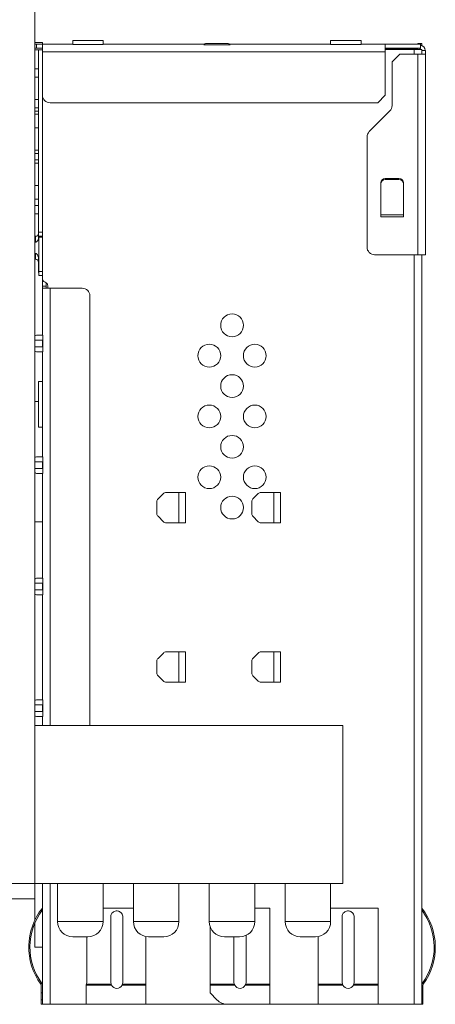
# Model space of a CAD drawing. Header units: millimetres. Extents: x -627 to -39, y 19 to 517.
# Tile 29 of 46: x -243 to -216, y 136 to 200. Entities that reach past the tile are written whole.
import ezdxf

# ---------------------------------------------------------------- set-up
doc = ezdxf.new("R2010")
doc.units = ezdxf.units.MM
doc.layers.get('0').update_dxf_attribs({"lineweight": 20})

msp = doc.modelspace()

# ---------------------------------------------------------------- linework, layer by layer
at = {"color": 7, "linetype": 'Continuous', "lineweight": 15}
for p, q in [((-242.051, 276.569), (-242.051, 143.569)), ((-237.551, 199.074), (-239.551, 199.074)), ((-239.551, 198.802), (-239.551, 199.074)), ((-237.551, 199.074), (-237.551, 198.802)), ((-220.551, 199.074), (-222.551, 199.074)), ((-222.551, 199.074), (-222.551, 198.802)), ((-220.551, 199.074), (-220.551, 198.802)), ((-241.551, 198.949), (-242.051, 198.949)), ((-242.051, 198.824), (-241.951, 198.824)), ((-241.951, 198.574), (-242.051, 198.574)), ((-242.051, 198.449), (-241.551, 198.449)), ((-241.951, 198.824), (-241.951, 198.574)), ((-241.951, 198.824), (-241.551, 198.824)), ((-241.951, 198.574), (-241.551, 198.574)), ((-241.806, 186.454), (-241.806, 198.449)), ((-241.551, 198.824), (-241.551, 198.949)), ((-241.551, 198.824), (-239.551, 198.824)), ((-241.551, 198.824), (-241.551, 198.324)), ((-237.551, 198.802), (-239.551, 198.802)), ((-237.551, 198.824), (-230.884, 198.824)), ((-229.183, 198.782), (-230.919, 198.782)), ((-229.351, 198.874), (-230.751, 198.874)), ((-229.219, 198.824), (-222.551, 198.824)), ((-220.551, 198.802), (-222.551, 198.802)), ((-220.551, 198.824), (-218.951, 198.824)), ((-218.951, 198.824), (-218.951, 198.782)), ((-218.951, 198.824), (-216.621, 198.824)), ((-218.951, 198.324), (-218.951, 198.782)), ((-218.951, 198.574), (-216.621, 198.574)), ((-218.951, 198.554), (-216.806, 198.554)), ((-217.051, 198.474), (-218.951, 198.474)), ((-217.051, 198.174), (-217.051, 198.474)), ((-216.551, 198.474), (-217.051, 198.474)), ((-216.806, 198.474), (-216.806, 198.554)), ((-216.551, 198.874), (-216.801, 198.874)), ((-216.801, 198.824), (-216.801, 198.874)), ((-216.801, 198.474), (-216.801, 198.574)), ((-216.621, 198.824), (-216.621, 198.574)), ((-216.551, 198.757), (-216.551, 198.874)), ((-216.551, 198.174), (-216.551, 198.474)), ((-216.551, 198.424), (-216.311, 198.424)), ((-241.551, 198.324), (-218.951, 198.324)), ((-241.551, 198.324), (-241.551, 195.474)), ((-218.951, 195.474), (-218.951, 198.324)), ((-218.501, 197.674), (-218.001, 198.174)), ((-218.001, 198.174), (-216.801, 198.174)), ((-216.801, 198.174), (-216.801, 184.974)), ((-216.301, 198.174), (-216.801, 198.174)), ((-216.301, 198.324), (-216.301, 198.174)), ((-216.301, 198.174), (-216.301, 184.974)), ((-241.806, 197.214), (-242.051, 197.214)), ((-218.501, 194.788), (-218.501, 197.674)), ((-241.806, 196.654), (-242.051, 196.654)), ((-241.806, 195.194), (-242.051, 195.194)), ((-241.551, 195.474), (-241.551, 183.402)), ((-219.451, 194.974), (-218.951, 195.474)), ((-241.806, 194.634), (-242.051, 194.634)), ((-241.051, 194.974), (-219.451, 194.974)), ((-241.806, 194.419), (-242.051, 194.419)), ((-241.806, 194.214), (-242.051, 194.214)), ((-220.005, 193.077), (-218.648, 194.434)), ((-241.806, 193.314), (-242.051, 193.314)), ((-220.151, 185.474), (-220.151, 192.724)), ((-241.806, 191.854), (-242.051, 191.854)), ((-241.806, 191.634), (-242.051, 191.634)), ((-241.806, 191.214), (-242.051, 191.214)), ((-241.806, 190.994), (-242.051, 190.994)), ((-218.051, 189.994), (-218.951, 189.994)), ((-241.806, 189.534), (-242.051, 189.534)), ((-219.251, 189.694), (-219.251, 187.474)), ((-218.951, 189.919), (-218.051, 189.919)), ((-217.751, 187.474), (-217.751, 189.694)), ((-241.806, 188.634), (-242.051, 188.634)), ((-241.806, 188.214), (-242.051, 188.214)), ((-241.806, 187.654), (-242.051, 187.654)), ((-217.751, 187.594), (-219.251, 187.594)), ((-219.251, 187.474), (-217.751, 187.474)), ((-241.919, 186.194), (-242.051, 186.194)), ((-242.006, 186.174), (-242.051, 186.174)), ((-241.806, 186.117), (-241.806, 186.454)), ((-241.551, 186.454), (-241.806, 186.454)), ((-241.795, 186.194), (-241.551, 186.194)), ((-241.795, 186.119), (-241.795, 186.194)), ((-241.795, 186.119), (-241.795, 183.873)), ((-241.551, 186.119), (-241.795, 186.119)), ((-242.006, 185.798), (-242.051, 185.798)), ((-242.051, 185.05), (-242.006, 185.05)), ((-216.801, 184.974), (-219.651, 184.974)), ((-217.051, 135.624), (-217.051, 184.974)), ((-216.801, 184.974), (-216.301, 184.974)), ((-216.551, 184.974), (-216.551, 135.624)), ((-242.051, 184.674), (-242.006, 184.674)), ((-241.806, 183.811), (-241.806, 184.731)), ((-241.806, 183.811), (-241.806, 183.804)), ((-241.806, 183.811), (-241.795, 183.811)), ((-241.806, 183.804), (-241.795, 183.804)), ((-241.795, 183.873), (-241.795, 183.604)), ((-241.795, 183.604), (-241.551, 183.604)), ((-241.551, 182.894), (-241.551, 183.402)), ((-241.551, 182.894), (-241.301, 182.894)), ((-241.551, 182.764), (-241.551, 182.894)), ((-241.301, 183.125), (-241.301, 182.894)), ((-241.301, 182.894), (-241.301, 182.764)), ((-241.201, 182.925), (-241.201, 182.764)), ((-241.551, 179.674), (-241.551, 182.764)), ((-241.051, 182.764), (-241.551, 182.764)), ((-241.051, 182.764), (-238.921, 182.764)), ((-238.421, 153.969), (-238.421, 182.264)), ((-241.951, 179.674), (-241.518, 179.674)), ((-241.518, 179.674), (-241.518, 178.574)), ((-242.051, 179.34), (-241.551, 179.34)), ((-241.551, 178.907), (-242.051, 178.907)), ((-241.551, 178.907), (-241.551, 179.34)), ((-241.518, 178.574), (-241.951, 178.574)), ((-241.551, 176.624), (-241.551, 178.574)), ((-241.801, 176.624), (-241.801, 173.624)), ((-241.801, 176.624), (-241.536, 176.624)), ((-241.536, 176.624), (-241.536, 173.624)), ((-241.801, 175.319), (-242.051, 175.319)), ((-241.536, 173.624), (-241.801, 173.624)), ((-241.551, 171.674), (-241.551, 173.624)), ((-242.051, 171.34), (-241.551, 171.34)), ((-241.951, 171.674), (-241.518, 171.674)), ((-241.551, 170.907), (-241.551, 171.34)), ((-241.518, 171.674), (-241.518, 170.574)), ((-241.551, 170.907), (-242.051, 170.907)), ((-241.518, 170.574), (-241.951, 170.574)), ((-241.551, 163.674), (-241.551, 170.574)), ((-233.931, 168.897), (-233.577, 169.25)), ((-232.551, 169.324), (-233.4, 169.324)), ((-232.551, 169.324), (-232.551, 167.324)), ((-232.118, 169.324), (-232.551, 169.324)), ((-232.118, 169.324), (-232.118, 167.324)), ((-227.681, 168.897), (-227.327, 169.25)), ((-226.301, 169.324), (-227.15, 169.324)), ((-226.301, 169.324), (-226.301, 167.324)), ((-225.868, 169.324), (-226.301, 169.324)), ((-225.868, 169.324), (-225.868, 167.324)), ((-234.004, 167.927), (-234.004, 168.72)), ((-227.754, 167.927), (-227.754, 168.72)), ((-241.551, 167.379), (-242.051, 167.379)), ((-233.931, 167.75), (-233.577, 167.397)), ((-233.4, 167.324), (-232.551, 167.324)), ((-232.118, 167.324), (-232.551, 167.324)), ((-227.681, 167.75), (-227.327, 167.397)), ((-227.15, 167.324), (-226.301, 167.324)), ((-225.868, 167.324), (-226.301, 167.324)), ((-241.951, 163.674), (-241.518, 163.674)), ((-241.518, 163.674), (-241.518, 162.574)), ((-242.051, 163.34), (-241.551, 163.34)), ((-241.551, 162.907), (-242.051, 162.907)), ((-241.551, 162.907), (-241.551, 163.34)), ((-241.518, 162.574), (-241.951, 162.574)), ((-241.551, 155.674), (-241.551, 162.574)), ((-232.551, 158.824), (-233.4, 158.824)), ((-232.551, 158.824), (-232.551, 156.824)), ((-232.118, 158.824), (-232.551, 158.824)), ((-232.118, 158.824), (-232.118, 156.824)), ((-226.301, 158.824), (-227.15, 158.824)), ((-226.301, 158.824), (-226.301, 156.824)), ((-225.868, 158.824), (-226.301, 158.824)), ((-225.868, 158.824), (-225.868, 156.824)), ((-234.004, 157.427), (-234.004, 158.22)), ((-233.931, 158.397), (-233.577, 158.75)), ((-227.754, 158.22), (-227.754, 157.427)), ((-227.681, 158.397), (-227.327, 158.75)), ((-233.931, 157.25), (-233.577, 156.897)), ((-227.681, 157.25), (-227.327, 156.897)), ((-233.4, 156.824), (-232.551, 156.824)), ((-232.118, 156.824), (-232.551, 156.824)), ((-227.15, 156.824), (-226.301, 156.824)), ((-225.868, 156.824), (-226.301, 156.824)), ((-241.951, 155.674), (-241.518, 155.674)), ((-241.518, 155.674), (-241.518, 154.574)), ((-242.051, 155.34), (-241.551, 155.34)), ((-241.551, 154.907), (-241.551, 155.34)), ((-241.551, 154.907), (-242.051, 154.907)), ((-241.518, 154.574), (-241.951, 154.574)), ((-241.551, 153.969), (-241.551, 154.574)), ((-221.751, 153.969), (-242.051, 153.969)), ((-221.751, 153.969), (-221.751, 143.569)), ((-242.051, 143.569), (-243.651, 143.569)), ((-221.751, 143.569), (-242.051, 143.569)), ((-242.051, 143.569), (-242.051, 142.569)), ((-241.551, 135.624), (-241.551, 143.569)), ((-240.551, 143.569), (-240.551, 141.069)), ((-237.551, 141.069), (-237.551, 143.569)), ((-235.551, 143.569), (-235.551, 141.069)), ((-232.551, 141.069), (-232.551, 143.569)), ((-230.551, 143.569), (-230.551, 141.069)), ((-227.551, 141.069), (-227.551, 143.569)), ((-225.551, 143.569), (-225.551, 141.069)), ((-222.551, 141.069), (-222.551, 143.569)), ((-242.051, 142.569), (-243.651, 142.569)), ((-242.051, 142.569), (-242.051, 141.16)), ((-237.551, 141.96), (-235.551, 141.96)), ((-227.551, 141.96), (-226.551, 141.96)), ((-226.551, 136.946), (-226.551, 141.96)), ((-222.551, 141.96), (-219.426, 141.96)), ((-219.426, 136.946), (-219.426, 141.96)), ((-241.691, 141.774), (-241.694, 141.774)), ((-237.051, 137.074), (-237.051, 141.374)), ((-236.251, 141.374), (-236.251, 137.074)), ((-221.801, 137.074), (-221.801, 141.374)), ((-221.001, 141.374), (-221.001, 137.074)), ((-216.409, 141.774), (-216.411, 141.774)), ((-242.051, 140.97), (-242.051, 139.379)), ((-230.501, 140.756), (-230.501, 136.946)), ((-238.551, 140.069), (-239.551, 140.069)), ((-238.626, 140.069), (-238.626, 137.074)), ((-234.726, 140.084), (-234.726, 136.946)), ((-233.551, 140.069), (-234.551, 140.069)), ((-228.551, 140.069), (-229.551, 140.069)), ((-228.926, 137.074), (-228.926, 140.069)), ((-228.126, 140.163), (-228.126, 137.074)), ((-223.551, 140.069), (-224.551, 140.069)), ((-223.376, 140.084), (-223.376, 136.946)), ((-241.551, 139.379), (-242.051, 139.379)), ((-241.629, 136.874), (-241.629, 136.374)), ((-238.676, 136.88), (-238.676, 136.874)), ((-238.676, 136.874), (-236.998, 136.874)), ((-238.676, 136.874), (-238.676, 135.624)), ((-238.626, 137.074), (-238.647, 136.946)), ((-238.647, 136.946), (-237.03, 136.946)), ((-237.03, 136.946), (-237.051, 137.074)), ((-236.305, 136.874), (-234.726, 136.874)), ((-236.251, 137.074), (-236.272, 136.946)), ((-236.272, 136.946), (-234.726, 136.946)), ((-234.726, 136.874), (-234.726, 136.946)), ((-234.726, 135.624), (-234.726, 136.874)), ((-230.501, 136.946), (-228.905, 136.946)), ((-230.501, 136.874), (-230.501, 136.946)), ((-230.501, 136.874), (-228.873, 136.874)), ((-230.501, 136.874), (-230.501, 136.374)), ((-228.905, 136.946), (-228.926, 137.074)), ((-228.18, 136.874), (-226.551, 136.874)), ((-228.126, 137.074), (-228.147, 136.946)), ((-228.147, 136.946), (-226.551, 136.946)), ((-226.551, 136.874), (-226.551, 136.946)), ((-226.551, 135.624), (-226.551, 136.874)), ((-223.376, 136.946), (-221.78, 136.946)), ((-223.376, 136.946), (-223.376, 136.874)), ((-223.376, 136.874), (-221.748, 136.874)), ((-223.376, 136.874), (-223.376, 135.624)), ((-221.78, 136.946), (-221.801, 137.074)), ((-221.055, 136.874), (-219.426, 136.874)), ((-221.001, 137.074), (-221.022, 136.946)), ((-221.022, 136.946), (-219.426, 136.946)), ((-219.426, 136.874), (-219.426, 136.946)), ((-219.426, 135.624), (-219.426, 136.874)), ((-216.473, 136.874), (-216.473, 136.374)), ((-241.629, 136.374), (-241.551, 136.374)), ((-241.629, 136.374), (-241.629, 135.917)), ((-230.044, 135.917), (-230.501, 136.374)), ((-216.473, 136.374), (-216.551, 136.374)), ((-216.473, 136.374), (-216.473, 135.917)), ((-241.551, 135.917), (-241.629, 135.917)), ((-241.629, 135.917), (-241.629, 135.624)), ((-241.551, 135.624), (-241.629, 135.624)), ((-241.551, 135.624), (-241.051, 135.624)), ((-238.676, 135.624), (-241.051, 135.624)), ((-234.726, 135.624), (-238.676, 135.624)), ((-229.337, 135.624), (-234.726, 135.624)), ((-226.551, 135.624), (-229.337, 135.624)), ((-223.376, 135.624), (-226.551, 135.624)), ((-219.426, 135.624), (-223.376, 135.624)), ((-217.051, 135.624), (-219.426, 135.624)), ((-217.051, 135.624), (-216.551, 135.624)), ((-216.473, 135.917), (-216.551, 135.917)), ((-216.473, 135.624), (-216.551, 135.624)), ((-216.473, 135.624), (-216.473, 135.917))]:
    msp.add_line(p, q, dxfattribs=at)
at = {"color": 8, "linetype": 'Continuous', "lineweight": 15}
for p, q in [((-242.006, 185.798), (-242.006, 186.174)), ((-242.006, 184.674), (-242.006, 185.05)), ((-241.795, 183.873), (-241.551, 183.873)), ((-241.051, 153.969), (-241.051, 182.764)), ((-241.051, 143.569), (-241.051, 135.624)), ((-240.551, 141.069), (-237.551, 141.069)), ((-235.551, 141.069), (-232.551, 141.069)), ((-230.551, 141.069), (-227.551, 141.069)), ((-225.551, 141.069), (-222.551, 141.069))]:
    msp.add_line(p, q, dxfattribs=at)
at = {"color": 7, "linetype": 'Continuous', "lineweight": 15}
for centre in [(-229.051, 180.324), (-230.551, 178.324), (-227.551, 178.324), (-229.051, 176.324), (-230.551, 174.324), (-227.551, 174.324), (-229.051, 172.324), (-230.551, 170.324), (-227.551, 170.324), (-229.051, 168.324)]:
    msp.add_circle(centre, 0.75, dxfattribs=at)
for centre, radius, start, end in [((-230.751, 198.674), 0.2, 90, 147.22865), ((-229.351, 198.674), 0.2, 32.77135, 90), ((-216.801, 198.324), 0.25, 36.8699, 90), ((-216.801, 198.324), 0.5, 11.53696, 68.8998), ((-241.051, 195.474), 0.5, 180, 270), ((-219.001, 194.788), 0.5, 315, 0), ((-219.651, 192.724), 0.5, 135, 180), ((-218.951, 189.694), 0.3, 90, 180), ((-218.051, 189.694), 0.3, 0, 90), ((-218.953, 189.621), 0.298, 89.67308, 179.66932), ((-218.05, 189.621), 0.298, 0.33068, 90.32692), ((-242.006, 186.374), 0.2, 270, 0), ((-219.651, 185.474), 0.5, 180, 270), ((-242.006, 184.474), 0.2, 0, 90), ((-241.301, 183.402), 0.25, 180, 252.5424), ((-241.451, 182.925), 0.25, 0, 72.5424), ((-238.921, 182.264), 0.5, 0, 90), ((-241.951, 179.574), 0.1, 90, 180), ((-241.951, 178.674), 0.1, 180, 270), ((-241.951, 171.574), 0.1, 90, 180), ((-241.951, 170.674), 0.1, 180, 270), ((-233.4, 169.074), 0.25, 90, 135), ((-227.15, 169.074), 0.25, 90, 135), ((-233.754, 168.72), 0.25, 135, 180), ((-227.504, 168.72), 0.25, 135, 180), ((-233.754, 167.927), 0.25, 180, 225), ((-227.504, 167.927), 0.25, 180, 225), ((-233.4, 167.574), 0.25, 225, 270), ((-227.15, 167.574), 0.25, 225, 270), ((-241.951, 163.574), 0.1, 90, 180), ((-241.951, 162.674), 0.1, 180, 270), ((-233.4, 158.574), 0.25, 90, 135), ((-227.15, 158.574), 0.25, 90, 135), ((-233.754, 158.22), 0.25, 135, 180), ((-227.504, 158.22), 0.25, 135, 180), ((-233.754, 157.427), 0.25, 180, 225), ((-233.4, 157.074), 0.25, 225, 270), ((-227.504, 157.427), 0.25, 180, 225), ((-227.15, 157.074), 0.25, 225, 270), ((-241.951, 155.574), 0.1, 90, 180), ((-241.951, 154.674), 0.1, 180, 270), ((-238.321, 139.387), 4.13, 141.45163, 216.22726), ((-219.781, 139.387), 4.13, 323.77274, 38.54837), ((-238.321, 139.387), 4.052, 142.85759, 216.22726), ((-219.781, 139.387), 4.052, 323.77274, 37.14241), ((-239.551, 141.069), 1, 180, 270), ((-238.551, 141.069), 1, 270, 0), ((-234.551, 141.069), 1, 180, 270), ((-233.551, 141.069), 1, 270, 0), ((-229.551, 141.069), 1, 180, 270), ((-228.551, 141.069), 1, 270, 0), ((-224.551, 141.069), 1, 180, 270), ((-223.551, 141.069), 1, 270, 0), ((-241.751, 136.874), 0.122, 0, 36.22726), ((-241.751, 136.874), 0.2, 0, 36.22726), ((-236.651, 137.074), 0.4, 210, 330), ((-228.526, 137.074), 0.4, 210, 330), ((-221.401, 137.074), 0.4, 210, 330), ((-216.351, 136.874), 0.2, 143.77274, 180), ((-216.351, 136.874), 0.122, 143.77274, 180), ((-229.337, 136.624), 1, 225, 270)]:
    msp.add_arc(centre, radius, start, end, dxfattribs=at)
for points, knots in [([(-216.311, 198.424), (-216.307, 198.398), (-216.302, 198.364), (-216.301, 198.332), (-216.301, 198.324)], [0, 0, 0, 0, 0.739492, 1, 1, 1, 1]), ([(-241.806, 186.117), (-241.811, 186.071), (-241.821, 185.979), (-241.875, 185.879), (-241.933, 185.822), (-241.972, 185.801), (-241.998, 185.799), (-242.006, 185.798)], [0, 0, 0, 0, 0.337894, 0.68166, 0.808815, 0.937254, 1, 1, 1, 1]), ([(-242.006, 185.05), (-241.994, 185.048), (-241.966, 185.045), (-241.919, 185.015), (-241.863, 184.949), (-241.816, 184.849), (-241.809, 184.768), (-241.806, 184.731)], [0, 0, 0, 0, 0.090496, 0.206828, 0.400664, 0.726515, 1, 1, 1, 1]), ([(-237.051, 141.374), (-237.044, 141.433), (-237.029, 141.544), (-236.933, 141.669), (-236.816, 141.746), (-236.69, 141.779), (-236.567, 141.77), (-236.46, 141.731), (-236.366, 141.662), (-236.289, 141.561), (-236.255, 141.458), (-236.252, 141.392), (-236.251, 141.374)], [0, 0, 0, 0, 0.14968, 0.279256, 0.377491, 0.47629, 0.561608, 0.642696, 0.731123, 0.834172, 0.953816, 1, 1, 1, 1]), ([(-221.801, 141.374), (-221.794, 141.433), (-221.779, 141.544), (-221.683, 141.669), (-221.566, 141.746), (-221.44, 141.779), (-221.317, 141.77), (-221.21, 141.731), (-221.116, 141.662), (-221.039, 141.561), (-221.005, 141.458), (-221.002, 141.392), (-221.001, 141.374)], [0, 0, 0, 0, 0.1496799, 0.2792557, 0.3774912, 0.4762897, 0.5616076, 0.6426963, 0.7311226, 0.8341724, 0.9538158, 1, 1, 1, 1]), ([(-238.676, 136.88), (-238.67, 136.891), (-238.659, 136.914), (-238.651, 136.935), (-238.647, 136.946)], [0, 0, 0, 0, 0.501548, 1, 1, 1, 1]), ([(-236.998, 136.874), (-237.005, 136.887), (-237.018, 136.912), (-237.026, 136.935), (-237.03, 136.946)], [0, 0, 0, 0, 0.544585, 1, 1, 1, 1]), ([(-236.305, 136.874), (-236.298, 136.887), (-236.284, 136.912), (-236.276, 136.935), (-236.272, 136.946)], [0, 0, 0, 0, 0.544583, 1, 1, 1, 1]), ([(-228.873, 136.874), (-228.88, 136.887), (-228.893, 136.912), (-228.901, 136.935), (-228.905, 136.946)], [0, 0, 0, 0, 0.544579, 1, 1, 1, 1]), ([(-228.147, 136.946), (-228.152, 136.934), (-228.16, 136.911), (-228.173, 136.886), (-228.18, 136.874)], [0, 0, 0, 0, 0.515687, 1, 1, 1, 1]), ([(-221.748, 136.874), (-221.755, 136.887), (-221.768, 136.912), (-221.776, 136.935), (-221.78, 136.946)], [0, 0, 0, 0, 0.544587, 1, 1, 1, 1]), ([(-221.022, 136.946), (-221.027, 136.934), (-221.035, 136.911), (-221.048, 136.886), (-221.055, 136.874)], [0, 0, 0, 0, 0.515687, 1, 1, 1, 1])]:
    msp.add_open_spline(points, degree=3, knots=knots, dxfattribs=at)

doc.saveas('drawing.dxf')
